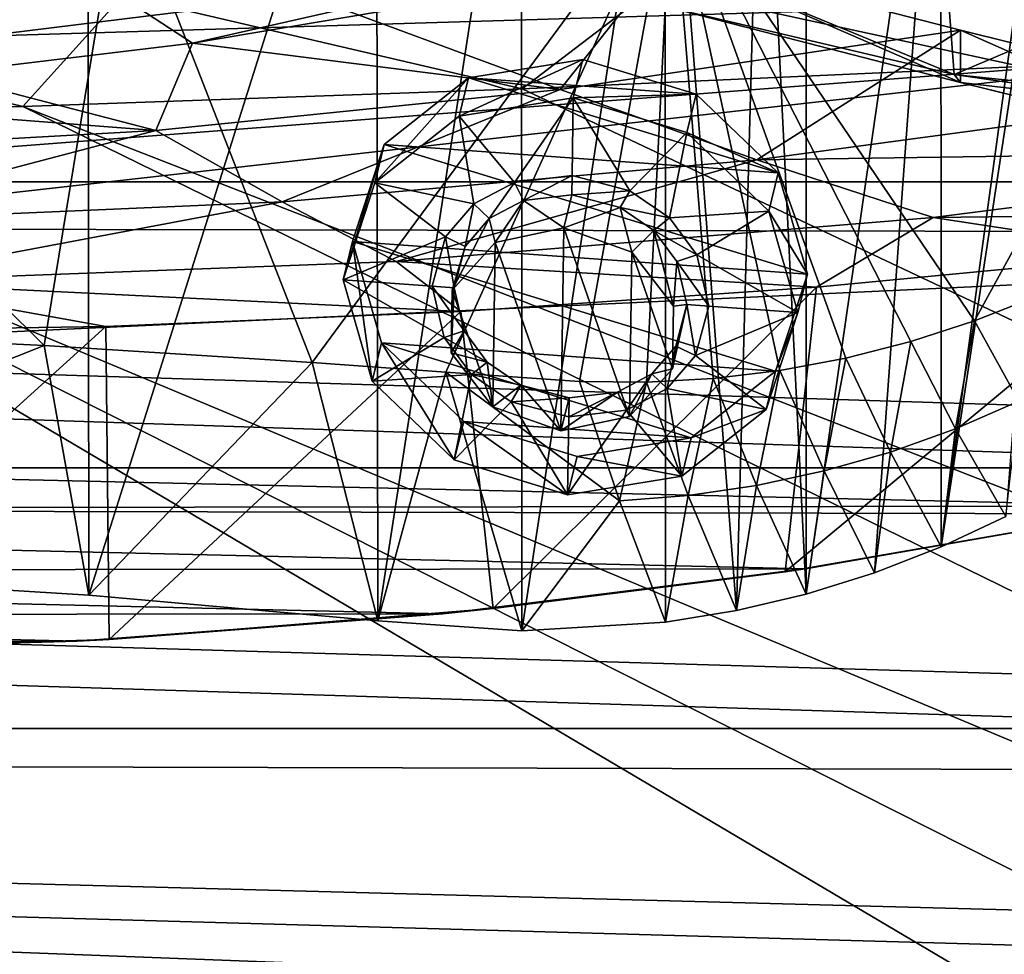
# Model space of a CAD drawing. Header units: metres. Extents: x 0 to 1004, y -708 to 0.
# Tile 91 of 116: x 646 to 740, y -155 to -65. Entities that reach past the tile are written whole.
import ezdxf

# ---------------------------------------------------------------- set-up
doc = ezdxf.new("R2010")
doc.units = ezdxf.units.M

msp = doc.modelspace()

# ---------------------------------------------------------------- linework, layer by layer
at = {"layer": 'top'}
for points in [[(716.766724, -33.739204, 1922.199097), (721.056458, -25.967861, 1917.851685), (721.066101, -120.435837, 1971.967407)], [(721.066101, -120.435837, 1971.967407), (721.056458, -25.967861, 1917.851685), (734.008911, -30.983635, 1920.656494)], [(596.309937, -30.962299, 1937.771973), (652.111084, -32.324677, 1932.342896), (596.309937, -117.07737, 1987.490601)], [(734.008911, -30.983635, 1920.656494), (727.631287, -118.395508, 1970.531128), (721.066101, -120.435837, 1971.967407)], [(734.035645, -115.911118, 1969.068237), (727.631287, -118.395508, 1970.531128), (734.008911, -30.983635, 1920.656494)], [(745.094238, -35.276363, 1923.057129), (734.035645, -115.911118, 1969.068237), (734.008911, -30.983635, 1920.656494)], [(652.111084, -32.324677, 1932.342896), (652.223572, -120.54055, 1983.256348), (596.309937, -117.07737, 1987.490601)], [(652.111084, -32.324677, 1932.342896), (679.823059, -33.017849, 1927.601563), (652.223572, -120.54055, 1983.256348)], [(679.823059, -33.017849, 1927.601563), (679.962219, -123.006027, 1979.526489), (652.223572, -120.54055, 1983.256348)], [(679.823059, -33.017849, 1927.601563), (693.757629, -33.316727, 1924.922119), (679.962219, -123.006027, 1979.526489)], [(693.757629, -33.316727, 1924.922119), (693.786865, -123.97348, 1977.257568), (679.962219, -123.006027, 1979.526489)], [(693.757629, -33.316727, 1924.922119), (707.537292, -33.58321, 1923.016235), (693.786865, -123.97348, 1977.257568)], [(707.537292, -33.58321, 1923.016235), (707.569214, -123.14447, 1974.720581), (693.786865, -123.97348, 1977.257568)], [(707.569214, -123.14447, 1974.720581), (707.537292, -33.58321, 1923.016235), (714.368835, -122.021782, 1973.367065)], [(707.537292, -33.58321, 1923.016235), (716.766724, -33.739204, 1922.199097), (714.368835, -122.021782, 1973.367065)], [(714.368835, -122.021782, 1973.367065), (716.766724, -33.739204, 1922.199097), (721.066101, -120.435837, 1971.967407)], [(745.094238, -35.276363, 1923.057129), (746.243896, -35.762718, 1923.442993), (734.035645, -115.911118, 1969.068237)], [(746.243896, -35.762718, 1923.442993), (740.251343, -112.994408, 1967.589844), (734.035645, -115.911118, 1969.068237)], [(602.337036, -51.297203, 2034.728882), (596.309937, -94.078751, 2027.314941), (647.936157, -96.566132, 2024.673462)], [(602.337036, -51.297203, 2034.728882), (647.936157, -96.566132, 2024.673462), (655.353516, -51.297203, 2032.160278)], [(637.691589, -70.492622, 261.339478), (637.313232, -51.297203, 254.363144), (662.176086, -67.53302, 258.353668)], [(637.313232, -51.297203, 254.363144), (686.297607, -63.460449, 254.073303), (662.176086, -67.53302, 258.353668)], [(647.936157, -96.566132, 2024.673462), (673.661011, -98.206047, 2022.376343), (655.353516, -51.297203, 2032.160278)], [(655.353516, -51.297203, 2032.160278), (673.661011, -98.206047, 2022.376343), (708.186218, -51.297203, 2027.056274)], [(673.661011, -98.206047, 2022.376343), (686.493103, -99.123878, 2020.984863), (708.186218, -51.297203, 2027.056274)], [(708.186218, -51.297203, 2027.056274), (686.493103, -99.123878, 2020.984863), (699.308044, -100.035286, 2019.444092)], [(699.308044, -100.035286, 2019.444092), (705.732178, -100.089325, 2018.685913), (708.186218, -51.297203, 2027.056274)], [(705.732178, -100.089325, 2018.685913), (712.150574, -99.730591, 2017.963379), (708.186218, -51.297203, 2027.056274)], [(733.820923, -51.297203, 241.360825), (735.272705, -70.554436, 248.217865), (707.112488, -58.89415, 249.245514)], [(708.186218, -51.297203, 2027.056274), (712.150574, -99.730591, 2017.963379), (718.536865, -98.959534, 2017.280151)], [(718.536865, -98.959534, 2017.280151), (724.864746, -97.778519, 2016.640015), (708.186218, -51.297203, 2027.056274)], [(724.864746, -97.778519, 2016.640015), (731.10791, -96.191566, 2016.047241), (708.186218, -51.297203, 2027.056274)], [(708.186218, -51.297203, 2027.056274), (731.10791, -96.191566, 2016.047241), (737.240173, -94.204414, 2015.506226)], [(708.186218, -51.297203, 2027.056274), (737.240173, -94.204414, 2015.506226), (760.713928, -51.297203, 2019.428223)], [(733.820923, -51.297203, 241.360825), (780.545044, -51.297203, 229.630814), (735.272705, -70.554436, 248.217865)], [(780.545044, -51.297203, 229.630814), (783.015381, -75.6007, 238.124619), (735.272705, -70.554436, 248.217865)], [(737.240173, -94.204414, 2015.506226), (743.235779, -91.824478, 2015.021729), (760.713928, -51.297203, 2019.428223)], [(408.947021, -95.601303, 662.239807), (734.570801, -55.455761, 663.290466), (408.973511, -52.034935, 663.380066)], [(768.21875, -67.975395, 662.96106), (734.570801, -55.455761, 663.290466), (408.947021, -95.601303, 662.239807)], [(734.570801, -55.455761, 663.290466), (768.21875, -67.975395, 662.96106), (751.681519, -61.485157, 664.055603)], [(676.58374, -64.263947, 247.792389), (707.685425, -59.039829, 251.048355), (697.446228, -71.991539, 342.28772)], [(707.685425, -59.039829, 251.048355), (735.897583, -66.305794, 344.30423), (697.446228, -71.991539, 342.28772)], [(707.112488, -58.89415, 249.245514), (735.272705, -70.554436, 248.217865), (707.685425, -64.039825, 251.048355)], [(735.897583, -66.305794, 344.30423), (707.685425, -59.039829, 251.048355), (735.897583, -71.305794, 344.30423)], [(707.685425, -59.039829, 251.048355), (707.685425, -64.039825, 251.048355), (735.897583, -71.305794, 344.30423)], [(686.297607, -63.460449, 254.073303), (676.58374, -64.263947, 247.792389), (662.176086, -67.53302, 258.353668)], [(676.58374, -64.263947, 247.792389), (697.446228, -71.991539, 342.28772), (662.176086, -67.53302, 258.353668)], [(707.685425, -64.039825, 251.048355), (735.272705, -70.554436, 248.217865), (735.897583, -71.305794, 344.30423)], [(697.446228, -71.991539, 342.28772), (735.897583, -66.305794, 344.30423), (716.330383, -78.75489, 437.231415)], [(735.897583, -66.305794, 344.30423), (761.518921, -72.662315, 438.370239), (716.330383, -78.75489, 437.231415)], [(761.518921, -72.662315, 438.370239), (735.897583, -66.305794, 344.30423), (761.518921, -77.662315, 438.370239)], [(735.897583, -66.305794, 344.30423), (735.897583, -71.305794, 344.30423), (761.518921, -77.662315, 438.370239)], [(442.323639, -104.741089, 662.000549), (768.21875, -67.975395, 662.96106), (408.947021, -95.601303, 662.239807)], [(811.438538, -87.446632, 662.452759), (768.21875, -67.975395, 662.96106), (442.323639, -104.741089, 662.000549)], [(658.641052, -75.910759, 339.835052), (637.691589, -70.492622, 261.339478), (662.176086, -67.53302, 258.353668)], [(662.176086, -67.53302, 258.353668), (697.446228, -71.991539, 342.28772), (658.641052, -75.910759, 339.835052)], [(612.950439, -72.404327, 263.026794), (637.691589, -70.492622, 261.339478), (658.641052, -75.910759, 339.835052)], [(735.272705, -70.554436, 248.217865), (783.015381, -75.6007, 238.124619), (759.213318, -74.051819, 243.985397)], [(735.272705, -70.554436, 248.217865), (759.213318, -74.051819, 243.985397), (735.897583, -71.305794, 344.30423)], [(735.897583, -71.305794, 344.30423), (759.213318, -74.051819, 243.985397), (761.640747, -77.667999, 437.523529)], [(761.518921, -77.662315, 438.370239), (735.897583, -71.305794, 344.30423), (761.640747, -77.667999, 437.523529)], [(619.700623, -78.08651, 337.404358), (612.950439, -72.404327, 263.026794), (658.641052, -75.910759, 339.835052)], [(697.446228, -71.991539, 342.28772), (670.772461, -82.782982, 435.587494), (658.641052, -75.910759, 339.835052)], [(716.330383, -78.75489, 437.231415), (670.772461, -82.782982, 435.587494), (697.446228, -71.991539, 342.28772)], [(716.330383, -78.75489, 437.231415), (761.518921, -72.662315, 438.370239), (784.526917, -77.737907, 533.186401)], [(625.082581, -84.767387, 433.960541), (619.700623, -78.08651, 337.404358), (658.641052, -75.910759, 339.835052)], [(658.641052, -75.910759, 339.835052), (670.772461, -82.782982, 435.587494), (625.082581, -84.767387, 433.960541)], [(784.526917, -77.737907, 533.186401), (733.265381, -84.28434, 532.587158), (716.330383, -78.75489, 437.231415)], [(789.313782, -83.622414, 627.957886), (733.265381, -84.28434, 532.587158), (784.526917, -77.737907, 533.186401)], [(716.330383, -78.75489, 437.231415), (681.698547, -88.519669, 531.760925), (670.772461, -82.782982, 435.587494)], [(733.265381, -84.28434, 532.587158), (681.698547, -88.519669, 531.760925), (716.330383, -78.75489, 437.231415)], [(670.772461, -82.782982, 435.587494), (629.997437, -90.443192, 530.943542), (625.082581, -84.767387, 433.960541)], [(681.698547, -88.519669, 531.760925), (629.997437, -90.443192, 530.943542), (670.772461, -82.782982, 435.587494)], [(789.313782, -83.622414, 627.957886), (755.874084, -87.727577, 628.065369), (733.265381, -84.28434, 532.587158)], [(733.265381, -84.28434, 532.587158), (722.055603, -90.968109, 628.150208), (681.698547, -88.519669, 531.760925)], [(755.874084, -87.727577, 628.065369), (722.055603, -90.968109, 628.150208), (733.265381, -84.28434, 532.587158)], [(755.434021, -112.011162, 661.810242), (811.438538, -87.446632, 662.452759), (442.323639, -104.741089, 662.000549)], [(755.86731, -111.925209, 628.698975), (719.058167, -118.29361, 628.865784), (755.874084, -87.727577, 628.065369)], [(755.874084, -87.727577, 628.065369), (719.058167, -118.29361, 628.865784), (722.055603, -90.968109, 628.150208)], [(681.698547, -88.519669, 531.760925), (687.921448, -93.318329, 628.211731), (629.997437, -90.443192, 530.943542)], [(722.055603, -90.968109, 628.150208), (687.921448, -93.318329, 628.211731), (681.698547, -88.519669, 531.760925)], [(629.997437, -90.443192, 530.943542), (653.831299, -94.746864, 628.249146), (619.529907, -95.260895, 628.262634)], [(687.921448, -93.318329, 628.211731), (653.831299, -94.746864, 628.249146), (629.997437, -90.443192, 530.943542)], [(722.055603, -90.968109, 628.150208), (691.016846, -121.834297, 628.958496), (687.921448, -93.318329, 628.211731)], [(719.058167, -118.29361, 628.865784), (691.016846, -121.834297, 628.958496), (722.055603, -90.968109, 628.150208)], [(743.235779, -91.824478, 2015.021729), (737.240173, -94.204414, 2015.506226), (741.474487, -101.909721, 1990.791138)], [(687.921448, -93.318329, 628.211731), (654.158142, -124.795441, 629.036011), (653.831299, -94.746864, 628.249146)], [(691.016846, -121.834297, 628.958496), (654.158142, -124.795441, 629.036011), (687.921448, -93.318329, 628.211731)], [(596.309937, -94.078751, 2027.314941), (596.309937, -117.07737, 1987.490601), (647.936157, -96.566132, 2024.673462)], [(737.240173, -94.204414, 2015.506226), (731.10791, -96.191566, 2016.047241), (735.398193, -104.56086, 1991.802368)], [(741.474487, -101.909721, 1990.791138), (737.240173, -94.204414, 2015.506226), (735.398193, -104.56086, 1991.802368)], [(654.158142, -124.795441, 629.036011), (619.521179, -125.843315, 629.063477), (653.831299, -94.746864, 628.249146)], [(653.831299, -94.746864, 628.249146), (619.521179, -125.843315, 629.063477), (619.529907, -95.260895, 628.262634)], [(731.10791, -96.191566, 2016.047241), (724.864746, -97.778519, 2016.640015), (729.160767, -106.800133, 1992.83728)], [(735.398193, -104.56086, 1991.802368), (731.10791, -96.191566, 2016.047241), (729.160767, -106.800133, 1992.83728)], [(596.309937, -117.07737, 1987.490601), (652.223572, -120.54055, 1983.256348), (647.936157, -96.566132, 2024.673462)], [(647.936157, -96.566132, 2024.673462), (652.223572, -120.54055, 1983.256348), (673.661011, -98.206047, 2022.376343)], [(652.223572, -120.54055, 1983.256348), (679.962219, -123.006027, 1979.526489), (673.661011, -98.206047, 2022.376343)], [(673.661011, -98.206047, 2022.376343), (679.962219, -123.006027, 1979.526489), (686.493103, -99.123878, 2020.984863)], [(724.864746, -97.778519, 2016.640015), (718.536865, -98.959534, 2017.280151), (722.789001, -108.61834, 1993.887695)], [(729.160767, -106.800133, 1992.83728), (724.864746, -97.778519, 2016.640015), (722.789001, -108.61834, 1993.887695)], [(679.962219, -123.006027, 1979.526489), (693.786865, -123.97348, 1977.257568), (686.493103, -99.123878, 2020.984863)], [(703.144958, -111.479408, 1997.058716), (699.308044, -100.035286, 2019.444092), (686.493103, -99.123878, 2020.984863)], [(686.493103, -99.123878, 2020.984863), (693.786865, -123.97348, 1977.257568), (703.144958, -111.479408, 1997.058716)], [(718.536865, -98.959534, 2017.280151), (712.150574, -99.730591, 2017.963379), (716.310303, -110.007957, 1994.946045)], [(722.789001, -108.61834, 1993.887695), (718.536865, -98.959534, 2017.280151), (716.310303, -110.007957, 1994.946045)], [(705.732178, -100.089325, 2018.685913), (699.308044, -100.035286, 2019.444092), (703.144958, -111.479408, 1997.058716)], [(709.753174, -110.96299, 1996.005127), (705.732178, -100.089325, 2018.685913), (703.144958, -111.479408, 1997.058716)], [(712.150574, -99.730591, 2017.963379), (705.732178, -100.089325, 2018.685913), (709.753174, -110.96299, 1996.005127)], [(716.310303, -110.007957, 1994.946045), (712.150574, -99.730591, 2017.963379), (709.753174, -110.96299, 1996.005127)], [(735.398193, -104.56086, 1991.802368), (740.251343, -112.994408, 1967.589844), (741.474487, -101.909721, 1990.791138)], [(442.323639, -104.741089, 662.000549), (476.195953, -112.279739, 661.803223), (755.434021, -112.011162, 661.810242)], [(729.160767, -106.800133, 1992.83728), (734.035645, -115.911118, 1969.068237), (735.398193, -104.56086, 1991.802368)], [(734.035645, -115.911118, 1969.068237), (740.251343, -112.994408, 1967.589844), (735.398193, -104.56086, 1991.802368)], [(722.789001, -108.61834, 1993.887695), (727.631287, -118.395508, 1970.531128), (729.160767, -106.800133, 1992.83728)], [(727.631287, -118.395508, 1970.531128), (734.035645, -115.911118, 1969.068237), (729.160767, -106.800133, 1992.83728)], [(716.310303, -110.007957, 1994.946045), (721.066101, -120.435837, 1971.967407), (722.789001, -108.61834, 1993.887695)], [(721.066101, -120.435837, 1971.967407), (727.631287, -118.395508, 1970.531128), (722.789001, -108.61834, 1993.887695)], [(709.753174, -110.96299, 1996.005127), (714.368835, -122.021782, 1973.367065), (716.310303, -110.007957, 1994.946045)], [(714.368835, -122.021782, 1973.367065), (721.066101, -120.435837, 1971.967407), (716.310303, -110.007957, 1994.946045)], [(693.786865, -123.97348, 1977.257568), (707.569214, -123.14447, 1974.720581), (703.144958, -111.479408, 1997.058716)], [(703.144958, -111.479408, 1997.058716), (707.569214, -123.14447, 1974.720581), (709.753174, -110.96299, 1996.005127)], [(707.569214, -123.14447, 1974.720581), (714.368835, -122.021782, 1973.367065), (709.753174, -110.96299, 1996.005127)], [(476.195953, -112.279739, 661.803223), (721.009888, -118.005608, 661.653381), (755.434021, -112.011162, 661.810242)], [(476.195953, -112.279739, 661.803223), (510.718018, -118.220024, 661.647766), (721.009888, -118.005608, 661.653381)], [(720.986511, -118.009041, 629.057373), (719.058167, -118.29361, 628.865784), (755.86731, -111.925209, 628.698975)], [(755.86731, -111.925209, 628.698975), (755.427673, -112.012901, 629.057373), (720.986511, -118.009041, 629.057373)], [(755.427673, -112.012901, 629.057373), (721.009888, -118.005608, 661.653381), (720.986511, -118.009041, 629.057373)], [(755.434021, -112.011162, 661.810242), (721.009888, -118.005608, 661.653381), (755.427673, -112.012901, 629.057373)], [(510.718018, -118.220024, 661.647766), (686.190857, -122.331215, 661.540161), (721.009888, -118.005608, 661.653381)], [(720.986511, -118.009041, 629.057373), (686.190857, -122.331215, 661.540161), (686.169006, -122.333481, 629.057373)], [(686.169006, -122.333481, 629.057373), (691.016846, -121.834297, 628.958496), (720.986511, -118.009041, 629.057373)], [(721.009888, -118.005608, 661.653381), (686.190857, -122.331215, 661.540161), (720.986511, -118.009041, 629.057373)], [(691.016846, -121.834297, 628.958496), (719.058167, -118.29361, 628.865784), (720.986511, -118.009041, 629.057373)], [(510.718018, -118.220024, 661.647766), (545.596985, -122.479492, 661.536255), (686.190857, -122.331215, 661.540161)], [(654.158142, -124.795441, 629.036011), (691.016846, -121.834297, 628.958496), (686.169006, -122.333481, 629.057373)], [(545.596985, -122.479492, 661.536255), (651.098511, -124.955429, 661.471436), (686.190857, -122.331215, 661.540161)], [(545.596985, -122.479492, 661.536255), (580.693359, -125.02977, 661.469482), (651.098511, -124.955429, 661.471436)], [(686.169006, -122.333481, 629.057373), (651.098511, -124.955429, 661.471436), (651.097412, -124.955513, 629.057373)], [(651.097412, -124.955513, 629.057373), (654.158142, -124.795441, 629.036011), (686.169006, -122.333481, 629.057373)], [(686.190857, -122.331215, 661.540161), (651.098511, -124.955429, 661.471436), (686.169006, -122.333481, 629.057373)], [(580.693359, -125.02977, 661.469482), (615.897339, -125.856133, 661.447876), (651.098511, -124.955429, 661.471436)], [(651.098511, -124.955429, 661.471436), (615.897339, -125.856133, 661.447876), (619.521179, -125.843315, 629.063477)], [(651.097412, -124.955513, 629.057373), (619.521179, -125.843315, 629.063477), (654.158142, -124.795441, 629.036011)], [(651.098511, -124.955429, 661.471436), (619.521179, -125.843315, 629.063477), (651.097412, -124.955513, 629.057373)]]:
    msp.add_3dface(points, dxfattribs=at)
at = {"layer": 'top0123410'}
for points in [[(55.066067, -55.06852, 2077.158447), (61.497978, -80.844574, 2094.340576), (948.978638, -55.06852, 2077.158447)], [(61.497978, -80.844574, 2094.340576), (942.551331, -80.844612, 2094.340576), (948.978638, -55.06852, 2077.158447)], [(57.681236, -57.683689, 2075.415039), (946.368103, -57.683689, 2075.415039), (64.21714, -84.262329, 2093.132324)], [(946.368103, -57.683689, 2075.415039), (939.284973, -86.017784, 2094.30249), (64.21714, -84.262329, 2093.132324)], [(942.551331, -80.844612, 2094.340576), (61.497978, -80.844574, 2094.340576), (932.131714, -108.310623, 2112.649414)], [(61.497978, -80.844574, 2094.340576), (71.917648, -108.310646, 2112.649414), (932.131714, -108.310623, 2112.649414)], [(74.453918, -111.251724, 2111.123535), (64.21714, -84.262329, 2093.132324), (928.733643, -113.109207, 2112.361572)], [(64.21714, -84.262329, 2093.132324), (939.284973, -86.017784, 2094.30249), (928.733643, -113.109207, 2112.361572)], [(932.131714, -108.310623, 2112.649414), (71.917648, -108.310646, 2112.649414), (918.45813, -133.342072, 2129.335449)], [(71.917648, -108.310646, 2112.649414), (85.591202, -133.342072, 2129.335449), (918.45813, -133.342072, 2129.335449)], [(87.78653, -135.652328, 2127.388916), (74.453918, -111.251724, 2111.123535), (914.925781, -137.687225, 2128.745361)], [(74.453918, -111.251724, 2111.123535), (928.733643, -113.109207, 2112.361572), (914.925781, -137.687225, 2128.745361)], [(918.45813, -133.342072, 2129.335449), (85.591202, -133.342072, 2129.335449), (901.799438, -155.053757, 2143.80835)], [(85.591202, -133.342072, 2129.335449), (892.532837, -164.3479, 2150.003662), (901.799438, -155.053757, 2143.80835)], [(85.591202, -133.342072, 2129.335449), (102.249924, -155.053757, 2143.80835), (892.532837, -164.3479, 2150.003662)], [(104.082817, -156.892273, 2141.547363), (87.78653, -135.652328, 2127.388916), (879.812439, -175.058105, 2153.656738)], [(879.812439, -175.058105, 2153.656738), (87.78653, -135.652328, 2127.388916), (898.369934, -158.615219, 2142.695801)], [(87.78653, -135.652328, 2127.388916), (914.925781, -137.687225, 2128.745361), (898.369934, -158.615219, 2142.695801)]]:
    msp.add_3dface(points, dxfattribs=at)
at = {"layer": 'top0123426'}
for points in [[(688.670166, -70.870277, 1949.129639), (699.62439, -69.102226, 1946.567261), (687.765259, -74.550941, 1942.721558)], [(699.62439, -69.102226, 1946.567261), (698.719543, -72.78289, 1940.15918), (687.765259, -74.550941, 1942.721558)], [(710.505371, -72.440979, 1946.948486), (699.62439, -69.102226, 1946.567261), (688.670166, -70.870277, 1949.129639)], [(698.719543, -72.78289, 1940.15918), (699.62439, -69.102226, 1946.567261), (710.505371, -72.440979, 1946.948486)], [(680.577759, -77.271385, 1953.949097), (688.670166, -70.870277, 1949.129639), (679.672913, -80.952049, 1947.541016)], [(688.670166, -70.870277, 1949.129639), (687.765259, -74.550941, 1942.721558), (679.672913, -80.952049, 1947.541016)], [(718.397461, -79.99192, 1950.171143), (688.670166, -70.870277, 1949.129639), (680.577759, -77.271385, 1953.949097)], [(718.397461, -79.99192, 1950.171143), (710.505371, -72.440979, 1946.948486), (688.670166, -70.870277, 1949.129639)], [(709.600464, -76.121643, 1940.540405), (698.719543, -72.78289, 1940.15918), (710.505371, -72.440979, 1946.948486)], [(709.600464, -76.121643, 1940.540405), (710.505371, -72.440979, 1946.948486), (718.397461, -79.99192, 1950.171143)], [(687.765259, -74.550941, 1942.721558), (698.719543, -72.78289, 1940.15918), (693.061218, -80.907928, 1945.625122)], [(698.719543, -72.78289, 1940.15918), (698.612305, -80.2509, 1944.463867), (693.061218, -80.907928, 1945.625122)], [(698.612305, -80.2509, 1944.463867), (698.719543, -72.78289, 1940.15918), (704.133118, -81.704376, 1944.519043)], [(698.719543, -72.78289, 1940.15918), (709.600464, -76.121643, 1940.540405), (704.133118, -81.704376, 1944.519043)], [(679.672913, -80.952049, 1947.541016), (687.765259, -74.550941, 1942.721558), (689.173706, -82.970329, 1947.358643)], [(687.765259, -74.550941, 1942.721558), (693.061218, -80.907928, 1945.625122), (689.173706, -82.970329, 1947.358643)], [(704.133118, -81.704376, 1944.519043), (709.600464, -76.121643, 1940.540405), (707.953491, -84.321236, 1945.482666)], [(709.600464, -76.121643, 1940.540405), (717.492554, -83.672585, 1943.763062), (707.953491, -84.321236, 1945.482666)], [(717.492554, -83.672585, 1943.763062), (709.600464, -76.121643, 1940.540405), (718.397461, -79.99192, 1950.171143)], [(677.515625, -86.590378, 1959.734131), (680.577759, -77.271385, 1953.949097), (676.610718, -90.271042, 1953.32605)], [(680.577759, -77.271385, 1953.949097), (679.672913, -80.952049, 1947.541016), (676.610718, -90.271042, 1953.32605)], [(721.186035, -89.731781, 1955.371704), (680.577759, -77.271385, 1953.949097), (677.515625, -86.590378, 1959.734131)], [(721.186035, -89.731781, 1955.371704), (718.397461, -79.99192, 1950.171143), (680.577759, -77.271385, 1953.949097)], [(693.061218, -80.907928, 1945.625122), (698.612305, -80.2509, 1944.463867), (693.929016, -82.64045, 1946.497681)], [(698.612305, -80.2509, 1944.463867), (698.585876, -82.091873, 1945.525024), (693.929016, -82.64045, 1946.497681)], [(698.585876, -82.091873, 1945.525024), (698.612305, -80.2509, 1944.463867), (704.133118, -81.704376, 1944.519043)], [(717.492554, -83.672585, 1943.763062), (718.397461, -79.99192, 1950.171143), (721.186035, -89.731781, 1955.371704)], [(676.610718, -90.271042, 1953.32605), (679.672913, -80.952049, 1947.541016), (686.444946, -86.141403, 1949.56543)], [(679.672913, -80.952049, 1947.541016), (689.173706, -82.970329, 1947.358643), (686.444946, -86.141403, 1949.56543)], [(689.173706, -82.970329, 1947.358643), (693.061218, -80.907928, 1945.625122), (690.646423, -84.379372, 1947.960083)], [(693.061218, -80.907928, 1945.625122), (693.929016, -82.64045, 1946.497681), (690.646423, -84.379372, 1947.960083)], [(693.929016, -82.64045, 1946.497681), (698.585876, -82.091873, 1945.525024), (697.801147, -85.283806, 1939.967896)], [(703.217407, -83.308601, 1945.569824), (697.801147, -85.283806, 1939.967896), (698.585876, -82.091873, 1945.525024)], [(703.217407, -83.308601, 1945.569824), (698.585876, -82.091873, 1945.525024), (704.133118, -81.704376, 1944.519043)], [(703.217407, -83.308601, 1945.569824), (704.133118, -81.704376, 1944.519043), (707.953491, -84.321236, 1945.482666)], [(686.444946, -86.141403, 1949.56543), (689.173706, -82.970329, 1947.358643), (688.345215, -87.057274, 1949.82312)], [(689.173706, -82.970329, 1947.358643), (690.646423, -84.379372, 1947.960083), (688.345215, -87.057274, 1949.82312)], [(690.646423, -84.379372, 1947.960083), (693.929016, -82.64045, 1946.497681), (691.211792, -86.677475, 1941.698853)], [(691.211792, -86.677475, 1941.698853), (693.929016, -82.64045, 1946.497681), (697.801147, -85.283806, 1939.967896)], [(704.336975, -87.62162, 1940.387695), (697.801147, -85.283806, 1939.967896), (703.217407, -83.308601, 1945.569824)], [(706.443359, -85.515717, 1946.38208), (703.217407, -83.308601, 1945.569824), (707.953491, -84.321236, 1945.482666)], [(706.443359, -85.515717, 1946.38208), (704.336975, -87.62162, 1940.387695), (703.217407, -83.308601, 1945.569824)], [(707.953491, -84.321236, 1945.482666), (717.492554, -83.672585, 1943.763062), (710.585632, -87.877945, 1947.153931)], [(717.492554, -83.672585, 1943.763062), (720.281128, -93.412445, 1948.963745), (710.585632, -87.877945, 1947.153931)], [(720.281128, -93.412445, 1948.963745), (717.492554, -83.672585, 1943.763062), (721.186035, -89.731781, 1955.371704)], [(687.085999, -91.258362, 1944.912598), (688.345215, -87.057274, 1949.82312), (690.646423, -84.379372, 1947.960083)], [(687.085999, -91.258362, 1944.912598), (690.646423, -84.379372, 1947.960083), (691.211792, -86.677475, 1941.698853)], [(706.443359, -85.515717, 1946.38208), (707.953491, -84.321236, 1945.482666), (710.585632, -87.877945, 1947.153931)], [(691.211792, -86.677475, 1941.698853), (697.801147, -85.283806, 1939.967896), (697.521301, -104.778954, 1951.205078)], [(697.521301, -104.778954, 1951.205078), (697.801147, -85.283806, 1939.967896), (704.110596, -103.389839, 1949.476685)], [(697.801147, -85.283806, 1939.967896), (704.336975, -87.62162, 1940.387695), (704.110596, -103.389839, 1949.476685)], [(708.322876, -92.786026, 1942.79126), (704.336975, -87.62162, 1940.387695), (706.443359, -85.515717, 1946.38208)], [(708.663025, -88.518822, 1947.793579), (706.443359, -85.515717, 1946.38208), (710.585632, -87.877945, 1947.153931)], [(708.663025, -88.518822, 1947.793579), (708.322876, -92.786026, 1942.79126), (706.443359, -85.515717, 1946.38208)], [(686.444946, -86.141403, 1949.56543), (685.166626, -90.886505, 1952.471436), (676.610718, -90.271042, 1953.32605)], [(677.515625, -86.590378, 1959.734131), (676.610718, -90.271042, 1953.32605), (679.399292, -100.010902, 1958.526733)], [(680.304199, -96.330238, 1964.934814), (677.515625, -86.590378, 1959.734131), (679.399292, -100.010902, 1958.526733)], [(718.12384, -99.050774, 1961.15686), (677.515625, -86.590378, 1959.734131), (680.304199, -96.330238, 1964.934814)], [(718.12384, -99.050774, 1961.15686), (721.186035, -89.731781, 1955.371704), (677.515625, -86.590378, 1959.734131)], [(685.166626, -90.886505, 1952.471436), (686.444946, -86.141403, 1949.56543), (687.275818, -91.038216, 1952.260742)], [(686.444946, -86.141403, 1949.56543), (688.345215, -87.057274, 1949.82312), (687.275818, -91.038216, 1952.260742)], [(687.085999, -91.258362, 1944.912598), (691.211792, -86.677475, 1941.698853), (690.985474, -102.445694, 1950.787842)], [(690.985474, -102.445694, 1950.787842), (691.211792, -86.677475, 1941.698853), (697.521301, -104.778954, 1951.205078)], [(687.275818, -91.038216, 1952.260742), (688.345215, -87.057274, 1949.82312), (687.085999, -91.258362, 1944.912598)], [(704.110596, -103.389839, 1949.476685), (704.336975, -87.62162, 1940.387695), (708.23645, -98.808952, 1946.262817)], [(704.336975, -87.62162, 1940.387695), (708.322876, -92.786026, 1942.79126), (708.23645, -98.808952, 1946.262817)], [(708.663025, -88.518822, 1947.793579), (710.585632, -87.877945, 1947.153931), (711.72522, -92.796982, 1949.818359)], [(710.585632, -87.877945, 1947.153931), (720.281128, -93.412445, 1948.963745), (711.72522, -92.796982, 1949.818359)], [(708.322876, -92.786026, 1942.79126), (708.663025, -88.518822, 1947.793579), (709.616089, -92.645248, 1950.029053)], [(709.616089, -92.645248, 1950.029053), (708.663025, -88.518822, 1947.793579), (711.72522, -92.796982, 1949.818359)], [(720.281128, -93.412445, 1948.963745), (721.186035, -89.731781, 1955.371704), (718.12384, -99.050774, 1961.15686)], [(685.166626, -90.886505, 1952.471436), (686.306213, -95.805542, 1955.135864), (676.610718, -90.271042, 1953.32605)], [(676.610718, -90.271042, 1953.32605), (686.306213, -95.805542, 1955.135864), (679.399292, -100.010902, 1958.526733)], [(686.306213, -95.805542, 1955.135864), (685.166626, -90.886505, 1952.471436), (688.228821, -95.164642, 1954.496338)], [(685.166626, -90.886505, 1952.471436), (687.275818, -91.038216, 1952.260742), (688.228821, -95.164642, 1954.496338)], [(688.228821, -95.164642, 1954.496338), (687.275818, -91.038216, 1952.260742), (686.999512, -97.281288, 1948.384277)], [(686.999512, -97.281288, 1948.384277), (687.275818, -91.038216, 1952.260742), (687.085999, -91.258362, 1944.912598)], [(686.999512, -97.281288, 1948.384277), (687.085999, -91.258362, 1944.912598), (690.985474, -102.445694, 1950.787842)], [(708.23645, -98.808952, 1946.262817), (709.616089, -92.645248, 1950.029053), (708.546631, -96.62619, 1952.466675)], [(708.23645, -98.808952, 1946.262817), (708.322876, -92.786026, 1942.79126), (709.616089, -92.645248, 1950.029053)], [(708.546631, -96.62619, 1952.466675), (709.616089, -92.645248, 1950.029053), (710.446899, -97.542084, 1952.724365)], [(709.616089, -92.645248, 1950.029053), (711.72522, -92.796982, 1949.818359), (710.446899, -97.542084, 1952.724365)], [(720.281128, -93.412445, 1948.963745), (710.446899, -97.542084, 1952.724365), (711.72522, -92.796982, 1949.818359)], [(720.281128, -93.412445, 1948.963745), (717.218994, -102.731438, 1954.748779), (710.446899, -97.542084, 1952.724365)], [(717.218994, -102.731438, 1954.748779), (720.281128, -93.412445, 1948.963745), (718.12384, -99.050774, 1961.15686)], [(686.306213, -95.805542, 1955.135864), (688.228821, -95.164642, 1954.496338), (690.448486, -98.167747, 1955.907837)], [(690.448486, -98.167747, 1955.907837), (688.228821, -95.164642, 1954.496338), (686.999512, -97.281288, 1948.384277)], [(686.306213, -95.805542, 1955.135864), (688.938416, -99.362251, 1956.807129), (679.399292, -100.010902, 1958.526733)], [(680.304199, -96.330238, 1964.934814), (679.399292, -100.010902, 1958.526733), (687.291382, -107.561844, 1961.74939)], [(688.196289, -103.88118, 1968.157471), (680.304199, -96.330238, 1964.934814), (687.291382, -107.561844, 1961.74939)], [(710.031494, -105.451881, 1965.976196), (680.304199, -96.330238, 1964.934814), (688.196289, -103.88118, 1968.157471)], [(710.031494, -105.451881, 1965.976196), (718.12384, -99.050774, 1961.15686), (680.304199, -96.330238, 1964.934814)], [(688.938416, -99.362251, 1956.807129), (686.306213, -95.805542, 1955.135864), (690.448486, -98.167747, 1955.907837)], [(690.448486, -98.167747, 1955.907837), (686.999512, -97.281288, 1948.384277), (690.985474, -102.445694, 1950.787842)], [(706.245422, -99.304092, 1954.329834), (708.546631, -96.62619, 1952.466675), (707.71814, -100.713158, 1954.931152)], [(706.245422, -99.304092, 1954.329834), (708.23645, -98.808952, 1946.262817), (708.546631, -96.62619, 1952.466675)], [(708.546631, -96.62619, 1952.466675), (710.446899, -97.542084, 1952.724365), (707.71814, -100.713158, 1954.931152)], [(688.938416, -99.362251, 1956.807129), (690.448486, -98.167747, 1955.907837), (693.674438, -100.374855, 1956.719971)], [(693.674438, -100.374855, 1956.719971), (690.448486, -98.167747, 1955.907837), (690.985474, -102.445694, 1950.787842)], [(717.218994, -102.731438, 1954.748779), (707.71814, -100.713158, 1954.931152), (710.446899, -97.542084, 1952.724365)], [(704.110596, -103.389839, 1949.476685), (708.23645, -98.808952, 1946.262817), (706.245422, -99.304092, 1954.329834)], [(717.218994, -102.731438, 1954.748779), (718.12384, -99.050774, 1961.15686), (710.031494, -105.451881, 1965.976196)], [(679.399292, -100.010902, 1958.526733), (688.938416, -99.362251, 1956.807129), (687.291382, -107.561844, 1961.74939)], [(688.938416, -99.362251, 1956.807129), (692.758728, -101.979111, 1957.770752), (687.291382, -107.561844, 1961.74939)], [(692.758728, -101.979111, 1957.770752), (688.938416, -99.362251, 1956.807129), (693.674438, -100.374855, 1956.719971)], [(702.96283, -101.043007, 1955.792114), (706.245422, -99.304092, 1954.329834), (703.830688, -102.775558, 1956.664673)], [(702.96283, -101.043007, 1955.792114), (704.110596, -103.389839, 1949.476685), (706.245422, -99.304092, 1954.329834)], [(706.245422, -99.304092, 1954.329834), (707.71814, -100.713158, 1954.931152), (703.830688, -102.775558, 1956.664673)], [(693.674438, -100.374855, 1956.719971), (690.985474, -102.445694, 1950.787842), (697.521301, -104.778954, 1951.205078)], [(692.758728, -101.979111, 1957.770752), (693.674438, -100.374855, 1956.719971), (698.305969, -101.591583, 1956.764771)], [(698.305969, -101.591583, 1956.764771), (693.674438, -100.374855, 1956.719971), (697.521301, -104.778954, 1951.205078)], [(698.305969, -101.591583, 1956.764771), (697.521301, -104.778954, 1951.205078), (702.96283, -101.043007, 1955.792114)], [(697.521301, -104.778954, 1951.205078), (704.110596, -103.389839, 1949.476685), (702.96283, -101.043007, 1955.792114)], [(698.305969, -101.591583, 1956.764771), (702.96283, -101.043007, 1955.792114), (698.279541, -103.432587, 1957.825928)], [(702.96283, -101.043007, 1955.792114), (703.830688, -102.775558, 1956.664673), (698.279541, -103.432587, 1957.825928)], [(709.126587, -109.132545, 1959.568237), (703.830688, -102.775558, 1956.664673), (707.71814, -100.713158, 1954.931152)], [(717.218994, -102.731438, 1954.748779), (709.126587, -109.132545, 1959.568237), (707.71814, -100.713158, 1954.931152)], [(687.291382, -107.561844, 1961.74939), (692.758728, -101.979111, 1957.770752), (698.172363, -110.900597, 1962.130615)], [(698.279541, -103.432587, 1957.825928), (692.758728, -101.979111, 1957.770752), (698.305969, -101.591583, 1956.764771)], [(692.758728, -101.979111, 1957.770752), (698.279541, -103.432587, 1957.825928), (698.172363, -110.900597, 1962.130615)], [(698.172363, -110.900597, 1962.130615), (698.279541, -103.432587, 1957.825928), (703.830688, -102.775558, 1956.664673)], [(709.126587, -109.132545, 1959.568237), (698.172363, -110.900597, 1962.130615), (703.830688, -102.775558, 1956.664673)], [(709.126587, -109.132545, 1959.568237), (717.218994, -102.731438, 1954.748779), (710.031494, -105.451881, 1965.976196)], [(688.196289, -103.88118, 1968.157471), (687.291382, -107.561844, 1961.74939), (698.172363, -110.900597, 1962.130615)], [(699.077271, -107.219933, 1968.538574), (688.196289, -103.88118, 1968.157471), (698.172363, -110.900597, 1962.130615)], [(699.077271, -107.219933, 1968.538574), (710.031494, -105.451881, 1965.976196), (688.196289, -103.88118, 1968.157471)], [(709.126587, -109.132545, 1959.568237), (710.031494, -105.451881, 1965.976196), (699.077271, -107.219933, 1968.538574)], [(698.172363, -110.900597, 1962.130615), (709.126587, -109.132545, 1959.568237), (699.077271, -107.219933, 1968.538574)]]:
    msp.add_3dface(points, dxfattribs=at)
at = {"layer": 'top0123459'}
for points in [[(994.049377, -10, 90), (217.024673, -653.266907, 90), (10, -10, 90)], [(787.024658, -653.266907, 90), (217.024673, -653.266907, 90), (994.049377, -10, 90)], [(706.614075, -62.117352, 140.071091), (741.71167, -69.78093, 117.120087), (757.743469, -61.039639, 140.08989)], [(655.475159, -62.955685, 140.056458), (693.802979, -71.936356, 117.082466), (706.614075, -62.117352, 140.071091)], [(693.802979, -71.936356, 117.082466), (741.71167, -69.78093, 117.120087), (706.614075, -62.117352, 140.071091)], [(604.328979, -63.554554, 140.046005), (645.875183, -73.613029, 117.0532), (655.475159, -62.955685, 140.056458)], [(645.875183, -73.613029, 117.0532), (693.802979, -71.936356, 117.082466), (655.475159, -62.955685, 140.056458)], [(604.328979, -63.554554, 140.046005), (597.932983, -74.810768, 117.032295), (645.875183, -73.613029, 117.0532)], [(939.295593, -187.940262, 115.05761), (741.71167, -69.78093, 117.120087), (693.802979, -71.936356, 117.082466)], [(645.875183, -73.613029, 117.0532), (939.295593, -187.940262, 115.05761), (693.802979, -71.936356, 117.082466)], [(597.932983, -74.810768, 117.032295), (941.707703, -218.630981, 114.521904), (645.875183, -73.613029, 117.0532)], [(941.707703, -218.630981, 114.521904), (939.295593, -187.940262, 115.05761), (645.875183, -73.613029, 117.0532)], [(514.137573, -508.234253, 109.466858), (944.862854, -280.118256, 113.448639), (597.932983, -74.810768, 117.032295)], [(944.862854, -280.118256, 113.448639), (943.56366, -249.360321, 113.985519), (597.932983, -74.810768, 117.032295)], [(597.932983, -74.810768, 117.032295), (943.56366, -249.360321, 113.985519), (941.707703, -218.630981, 114.521904)]]:
    msp.add_3dface(points, dxfattribs=at)

doc.saveas('drawing.dxf')
